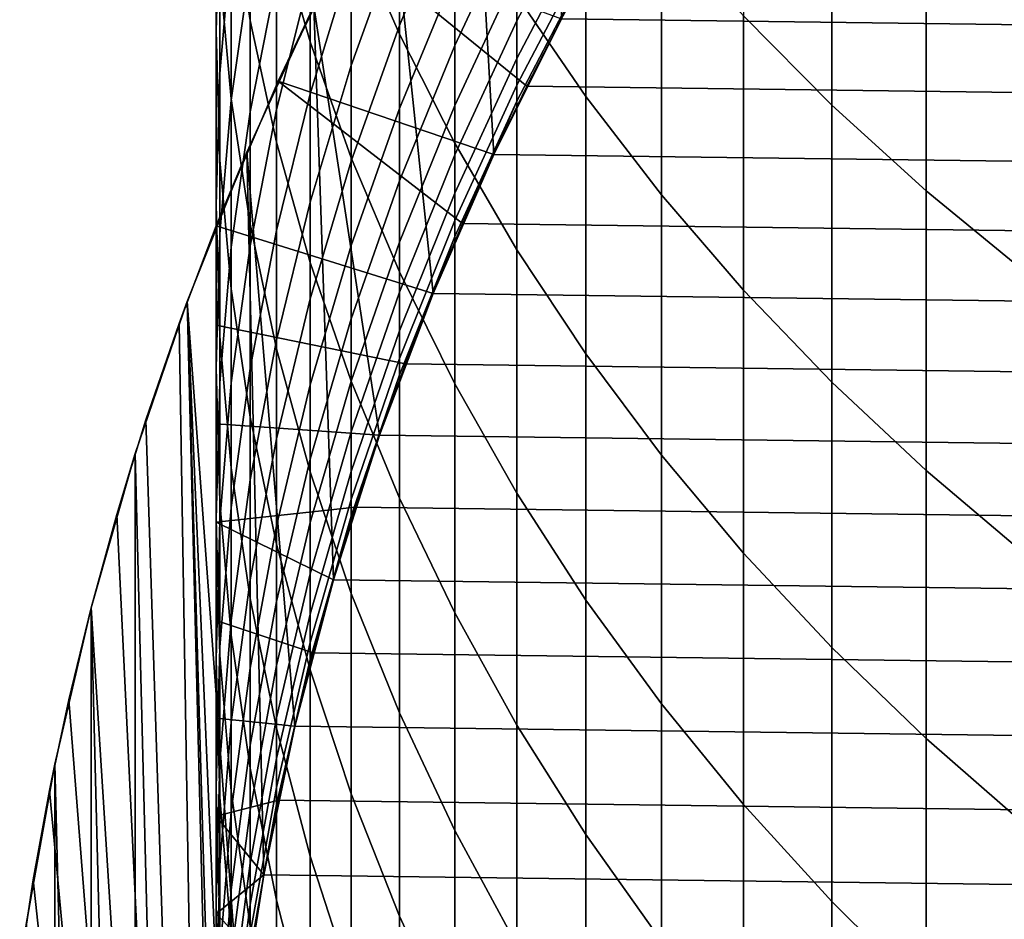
# Model space of a CAD drawing. Header units: metres. Extents: x -29 to 117, y -464 to 29.
# Tile 4 of 256: x -13.87 to -9.52, y -447.9 to -443.93. Entities that reach past the tile are written whole.
import ezdxf

# ---------------------------------------------------------------- set-up
doc = ezdxf.new("R2010")
doc.units = ezdxf.units.M
doc.layers.add('solid_24_501_056_XXX', color=7, linetype='CONTINUOUS')

msp = doc.modelspace()

# ---------------------------------------------------------------- linework, layer by layer
at = {"layer": 'solid_24_501_056_XXX'}
for points in [[(-11.880907, -442.631165, 283.947754), (-11.774165, -444.526001, 283.947754), (-11.474787, -443.927032, 283.947754), (-11.490692, -442.039062, 283.947754)], [(-12.403811, -443.504608, 319.824402), (-12.190778, -443.994965, 320.209076), (-12.190778, -442.898285, 321.557648), (-12.403811, -442.421722, 321.155975)], [(-12.933301, -443.393097, 315.607208), (-12.850088, -443.934174, 315.973419), (-12.850088, -442.986206, 317.322449), (-12.933301, -442.458313, 316.937469)], [(-12.73389, -443.51004, 317.704468), (-12.585003, -444.028442, 318.082489), (-12.585003, -443.006378, 319.433563), (-12.73389, -442.501556, 319.037537)], [(-12.983315, -443.411713, 311.863525), (-13, -443.981567, 312.19342), (-13, -443.166229, 313.546448), (-12.983315, -442.608307, 313.196777)], [(-12.240947, -443.242767, 283.947754), (-12.042194, -445.139343, 283.947754), (-11.774165, -444.526001, 283.947754), (-11.880907, -442.631165, 283.947754)], [(-11.671459, -443.823639, 322.337524), (-11.366506, -444.27005, 322.713745), (-11.366506, -443.085266, 324.070435), (-11.671459, -442.652344, 323.678772)], [(-10.669925, -443.914001, 324.82019), (-10.280085, -444.307709, 325.176361), (-10.280085, -443.036469, 326.532837), (-10.669925, -442.655548, 326.163055)], [(-12.933301, -443.588257, 310.194031), (-12.983315, -444.167816, 310.50293), (-12.983315, -443.411713, 311.863525), (-12.933301, -442.843353, 311.534485)], [(-12.983315, -443.724121, 313.896149), (-12.933301, -444.280609, 314.244934), (-12.933301, -443.393097, 315.607208), (-12.983315, -442.849213, 315.239105)], [(-12.190778, -443.994965, 320.209076), (-11.946451, -444.476227, 320.586578), (-11.946451, -443.365997, 321.951813), (-12.190778, -442.898285, 321.557648)], [(-12.850088, -443.934174, 315.973419), (-12.73389, -444.4711, 316.336792), (-12.73389, -443.51004, 317.704468), (-12.850088, -442.986206, 317.322449)], [(-11.946451, -443.368042, 300.6297), (-12.190778, -443.956055, 300.798157), (-12.190778, -443.54068, 302.157318), (-11.946451, -442.958954, 301.968323)], [(-12.850088, -443.698608, 308.541382), (-12.933301, -444.285645, 308.828247), (-12.933301, -443.588257, 310.194031), (-12.850088, -443.011658, 309.886749)], [(-12.585003, -444.028442, 318.082489), (-12.403811, -444.54007, 318.455627), (-12.403811, -443.504608, 319.824402), (-12.585003, -443.006378, 319.433563)], [(-10.280085, -444.307709, 325.176361), (-9.863855, -444.686249, 325.518829), (-9.863855, -443.402771, 326.888367), (-10.280085, -443.036469, 326.532837)], [(-12.73389, -443.745819, 306.908722), (-12.850088, -444.337952, 307.17276), (-12.850088, -443.698608, 308.541382), (-12.73389, -443.11615, 308.256714)], [(-12.190778, -443.54068, 302.157318), (-12.403811, -444.133453, 302.349884), (-12.403811, -443.663513, 303.714325), (-12.190778, -443.077881, 303.501068)], [(-11.366506, -444.27005, 322.713745), (-11.032375, -444.704071, 323.079529), (-11.032375, -443.506195, 324.451233), (-11.366506, -443.085266, 324.070435)], [(-12.585003, -443.733032, 305.298859), (-12.73389, -444.32782, 305.539429), (-12.73389, -443.745819, 306.908722), (-12.585003, -443.159851, 306.6474)], [(-12.403811, -443.663513, 303.714325), (-12.585003, -444.258514, 303.931), (-12.585003, -443.733032, 305.298859), (-12.403811, -443.145996, 305.061432)], [(-11.671459, -443.458527, 297.789429), (-11.946451, -444.044037, 297.913513), (-11.946451, -443.729889, 299.277527), (-11.671459, -443.149109, 299.132996)], [(-11.366506, -443.356842, 294.993256), (-11.671459, -443.935059, 295.073914), (-11.671459, -443.720612, 296.435852), (-11.366506, -443.145599, 296.334961)], [(-13, -443.981567, 312.19342), (-12.983315, -444.551392, 312.523315), (-12.983315, -443.724121, 313.896149), (-13, -443.166229, 313.546448)], [(-12.726333, -444.202393, 255.525116), (-12.569283, -443.871338, 283.947754), (-12.240947, -443.242767, 283.947754), (-12.421401, -443.578583, 255.525116)], [(-12.569283, -443.871338, 283.947754), (-12.278331, -445.765686, 283.947754), (-12.042194, -445.139343, 283.947754), (-12.240947, -443.242767, 283.947754)], [(-11.946451, -443.729889, 299.277527), (-12.190778, -444.323425, 299.425262), (-12.190778, -443.956055, 300.798157), (-11.946451, -443.368042, 300.6297)], [(-11.946451, -444.476227, 320.586578), (-11.671459, -444.947113, 320.955994), (-11.671459, -443.823639, 322.337524), (-11.946451, -443.365997, 321.951813)], [(-11.366506, -443.520844, 293.644958), (-11.671459, -444.101532, 293.705261), (-11.671459, -443.935059, 295.073914), (-11.366506, -443.356842, 294.993256)], [(-12.983315, -444.167816, 310.50293), (-13, -444.748901, 310.812622), (-13, -443.981567, 312.19342), (-12.983315, -443.411713, 311.863525)], [(-12.933301, -444.280609, 314.244934), (-12.850088, -444.834229, 314.591919), (-12.850088, -443.934174, 315.973419), (-12.933301, -443.393097, 315.607208)], [(-9.863855, -444.686249, 325.518829), (-9.422306, -445.048645, 325.84671), (-9.422306, -443.753448, 327.22879), (-9.863855, -443.402771, 326.888367)], [(-11.671459, -443.720612, 296.435852), (-11.946451, -444.31012, 296.539307), (-11.946451, -444.044037, 297.913513), (-11.671459, -443.458527, 297.789429)], [(-12.403811, -444.54007, 318.455627), (-12.190778, -445.04364, 318.822845), (-12.190778, -443.994965, 320.209076), (-12.403811, -443.504608, 319.824402)], [(-11.032375, -444.704071, 323.079529), (-10.669925, -445.124573, 323.43396), (-10.669925, -443.914001, 324.82019), (-11.032375, -443.506195, 324.451233)], [(-12.73389, -444.4711, 316.336792), (-12.585003, -445.002441, 316.696411), (-12.585003, -444.028442, 318.082489), (-12.73389, -443.51004, 317.704468)], [(-12.190778, -443.956055, 300.798157), (-12.403811, -444.555176, 300.969818), (-12.403811, -444.133453, 302.349884), (-12.190778, -443.54068, 302.157318)], [(-11.366506, -443.637451, 292.291748), (-11.671459, -444.219879, 292.331635), (-11.671459, -444.101532, 293.705261), (-11.366506, -443.520844, 293.644958)], [(-12.933301, -444.285645, 308.828247), (-12.983315, -444.875702, 309.116608), (-12.983315, -444.167816, 310.50293), (-12.933301, -443.588257, 310.194031)], [(-12.726333, -444.202393, 255.525116), (-12.421401, -443.578583, 255.525116), (-11.628416, -444.224762, 254.947769), (-11.774135, -444.52594, 254.947769)], [(-12.421401, -443.578583, 255.525116), (-11.474858, -443.927216, 254.947769), (-11.628416, -444.224762, 254.947769)], [(-11.366506, -443.706451, 290.935272), (-11.671459, -444.289948, 290.954681), (-11.671459, -444.219879, 292.331635), (-11.366506, -443.637451, 292.291748)], [(-11.313609, -443.633545, 254.947769), (11.474858, -443.927216, 254.947769), (11.628416, -444.224762, 254.947769), (-11.474858, -443.927216, 254.947769)], [(-12.403811, -444.133453, 302.349884), (-12.585003, -444.735687, 302.545563), (-12.585003, -444.258514, 303.931), (-12.403811, -443.663513, 303.714325)], [(-12.983315, -444.551392, 312.523315), (-12.933301, -445.119781, 312.852356), (-12.933301, -444.280609, 314.244934), (-12.983315, -443.724121, 313.896149)], [(-12.850088, -444.337952, 307.17276), (-12.933301, -444.934692, 307.438843), (-12.933301, -444.285645, 308.828247), (-12.850088, -443.698608, 308.541382)], [(-11.671459, -443.935059, 295.073914), (-11.946451, -444.527802, 295.156586), (-11.946451, -444.31012, 296.539307), (-11.671459, -443.720612, 296.435852)], [(-11.77413, -444.525909, 289.647766), (-11.671459, -444.289948, 290.954681), (-11.366506, -443.706451, 290.935272), (-11.474824, -443.927124, 289.647766)], [(-12.73389, -444.32782, 305.539429), (-12.850088, -444.928833, 305.782501), (-12.850088, -444.337952, 307.17276), (-12.73389, -443.745819, 306.908722)], [(-12.585003, -444.258514, 303.931), (-12.73389, -444.861389, 304.150543), (-12.73389, -444.32782, 305.539429), (-12.585003, -443.733032, 305.298859)], [(-11.946451, -444.044037, 297.913513), (-12.190778, -444.642395, 298.040314), (-12.190778, -444.323425, 299.425262), (-11.946451, -443.729889, 299.277527)], [(-11.671459, -444.947113, 320.955994), (-11.366506, -445.406464, 321.316315), (-11.366506, -444.27005, 322.713745), (-11.671459, -443.823639, 322.337524)], [(-13, -444.840668, 255.525116), (-12.86534, -444.515686, 283.947754), (-12.569283, -443.871338, 283.947754), (-12.726333, -444.202393, 255.525116)], [(-12.86534, -444.515686, 283.947754), (-12.652424, -447.050873, 283.947754), (-12.481971, -446.403595, 283.947754), (-12.569283, -443.871338, 283.947754)], [(-12.569283, -443.871338, 283.947754), (-12.481971, -446.403595, 283.947754), (-12.278331, -445.765686, 283.947754)], [(-12.850088, -444.834229, 314.591919), (-12.73389, -445.383575, 314.936249), (-12.73389, -444.4711, 316.336792), (-12.850088, -443.934174, 315.973419)], [(-11.671459, -444.101532, 293.705261), (-11.946451, -444.696838, 293.76709), (-11.946451, -444.527802, 295.156586), (-11.671459, -443.935059, 295.073914)], [(-11.474787, -443.927032, 283.947754), (-11.774165, -444.526001, 283.947754), (-11.77413, -444.525909, 289.647766), (-11.474824, -443.927124, 289.647766)], [(-11.474858, -443.927216, 254.947769), (11.628416, -444.224762, 254.947769), (11.774135, -444.52594, 254.947769), (-11.628416, -444.224762, 254.947769)], [(-10.669925, -445.124573, 323.43396), (-10.280085, -445.530518, 323.776093), (-10.280085, -444.307709, 325.176361), (-10.669925, -443.914001, 324.82019)], [(-13, -444.748901, 310.812622), (-12.983315, -445.329956, 311.122284), (-12.983315, -444.551392, 312.523315), (-13, -443.981567, 312.19342)], [(-12.190778, -444.323425, 299.425262), (-12.403811, -444.928223, 299.575775), (-12.403811, -444.555176, 300.969818), (-12.190778, -443.956055, 300.798157)], [(-12.585003, -445.002441, 316.696411), (-12.403811, -445.526855, 317.051331), (-12.403811, -444.54007, 318.455627), (-12.585003, -444.028442, 318.082489)], [(-12.190778, -445.04364, 318.822845), (-11.946451, -445.537842, 319.183228), (-11.946451, -444.476227, 320.586578), (-12.190778, -443.994965, 320.209076)], [(-11.946451, -444.31012, 296.539307), (-12.190778, -444.912567, 296.64502), (-12.190778, -444.642395, 298.040314), (-11.946451, -444.044037, 297.913513)], [(-11.671459, -444.219879, 292.331635), (-11.946451, -444.816986, 292.372528), (-11.946451, -444.696838, 293.76709), (-11.671459, -444.101532, 293.705261)], [(-12.403811, -444.555176, 300.969818), (-12.585003, -445.16394, 301.144226), (-12.585003, -444.735687, 302.545563), (-12.403811, -444.133453, 302.349884)], [(-12.983315, -444.875702, 309.116608), (-13, -445.467285, 309.405701), (-13, -444.748901, 310.812622), (-12.983315, -444.167816, 310.50293)], [(-13, -444.840668, 255.525116), (-12.726333, -444.202393, 255.525116), (-11.912127, -444.830933, 254.947769), (-12.042179, -445.139252, 254.947769)], [(-12.726333, -444.202393, 255.525116), (-11.774135, -444.52594, 254.947769), (-11.912127, -444.830933, 254.947769)], [(-11.671459, -444.289948, 290.954681), (-11.946451, -444.888092, 290.974609), (-11.946451, -444.816986, 292.372528), (-11.671459, -444.219879, 292.331635)], [(-11.628416, -444.224762, 254.947769), (11.774135, -444.52594, 254.947769), (11.912127, -444.830933, 254.947769), (-11.774135, -444.52594, 254.947769)], [(-12.933301, -444.934692, 307.438843), (-12.983315, -445.534515, 307.706299), (-12.983315, -444.875702, 309.116608), (-12.933301, -444.285645, 308.828247)], [(-12.933301, -445.119781, 312.852356), (-12.850088, -445.685211, 313.179718), (-12.850088, -444.834229, 314.591919), (-12.933301, -444.280609, 314.244934)], [(-12.585003, -444.735687, 302.545563), (-12.73389, -445.345886, 302.743805), (-12.73389, -444.861389, 304.150543), (-12.585003, -444.258514, 303.931)], [(-12.042212, -445.139343, 289.647766), (-11.946451, -444.888092, 290.974609), (-11.671459, -444.289948, 290.954681), (-11.77413, -444.525909, 289.647766)], [(-11.366506, -445.406464, 321.316315), (-11.032375, -445.853058, 321.666656), (-11.032375, -444.704071, 323.079529), (-11.366506, -444.27005, 322.713745)], [(-12.73389, -444.861389, 304.150543), (-12.850088, -445.470581, 304.372406), (-12.850088, -444.928833, 305.782501), (-12.73389, -444.32782, 305.539429)], [(-12.190778, -444.642395, 298.040314), (-12.403811, -445.252106, 298.169495), (-12.403811, -444.928223, 299.575775), (-12.190778, -444.323425, 299.425262)], [(-11.946451, -444.527802, 295.156586), (-12.190778, -445.133606, 295.241089), (-12.190778, -444.912567, 296.64502), (-11.946451, -444.31012, 296.539307)], [(-10.280085, -445.530518, 323.776093), (-9.863855, -445.920837, 324.105072), (-9.863855, -444.686249, 325.518829), (-10.280085, -444.307709, 325.176361)], [(-12.850088, -444.928833, 305.782501), (-12.933301, -445.534546, 306.027496), (-12.933301, -444.934692, 307.438843), (-12.850088, -444.337952, 307.17276)], [(-12.73389, -445.383575, 314.936249), (-12.585003, -445.927216, 315.276978), (-12.585003, -445.002441, 316.696411), (-12.73389, -444.4711, 316.336792)], [(-11.946451, -445.537842, 319.183228), (-11.671459, -446.021423, 319.535889), (-11.671459, -444.947113, 320.955994), (-11.946451, -444.476227, 320.586578)], [(-13.164126, -445.272552, 260.232025), (-13.128566, -445.174652, 283.947754), (-12.86534, -444.515686, 283.947754), (-13, -444.840668, 259.947754)], [(-13.128566, -445.174652, 283.947754), (-12.892403, -448.367737, 283.947754), (-12.789355, -447.706085, 283.947754), (-12.86534, -444.515686, 283.947754)], [(-13, -444.840668, 259.947754), (-12.86534, -444.515686, 283.947754), (-13, -444.840668, 255.525116)], [(-12.983315, -445.329956, 311.122284), (-12.933301, -445.909515, 311.431183), (-12.933301, -445.119781, 312.852356), (-12.983315, -444.551392, 312.523315)], [(-12.86534, -444.515686, 283.947754), (-12.789355, -447.706085, 283.947754), (-12.652424, -447.050873, 283.947754)], [(-12.403811, -445.526855, 317.051331), (-12.190778, -446.042999, 317.400665), (-12.190778, -445.04364, 318.822845), (-12.403811, -444.54007, 318.455627)], [(-11.946451, -444.696838, 293.76709), (-12.190778, -445.305206, 293.830292), (-12.190778, -445.133606, 295.241089), (-11.946451, -444.527802, 295.156586)], [(-11.774165, -444.526001, 283.947754), (-12.042194, -445.139343, 283.947754), (-12.042212, -445.139343, 289.647766), (-11.77413, -444.525909, 289.647766)], [(-11.774135, -444.52594, 254.947769), (11.912127, -444.830933, 254.947769), (12.042179, -445.139252, 254.947769), (-11.912127, -444.830933, 254.947769)], [(-12.403811, -444.928223, 299.575775), (-12.585003, -445.542725, 299.728699), (-12.585003, -445.16394, 301.144226), (-12.403811, -444.555176, 300.969818)], [(-12.190778, -444.912567, 296.64502), (-12.403811, -445.526428, 296.752747), (-12.403811, -445.252106, 298.169495), (-12.190778, -444.642395, 298.040314)], [(-11.946451, -444.816986, 292.372528), (-12.190778, -445.427216, 292.414337), (-12.190778, -445.305206, 293.830292), (-11.946451, -444.696838, 293.76709)], [(-11.032375, -445.853058, 321.666656), (-10.669925, -446.285736, 322.006104), (-10.669925, -445.124573, 323.43396), (-11.032375, -444.704071, 323.079529)], [(-9.863855, -445.920837, 324.105072), (-9.422306, -446.294556, 324.420013), (-9.422306, -445.048645, 325.84671), (-9.863855, -444.686249, 325.518829)], [(-13, -445.467285, 309.405701), (-12.983315, -446.058868, 309.694794), (-12.983315, -445.329956, 311.122284), (-13, -444.748901, 310.812622)], [(-12.585003, -445.16394, 301.144226), (-12.73389, -445.780731, 301.320923), (-12.73389, -445.345886, 302.743805), (-12.585003, -444.735687, 302.545563)], [(-13, -444.840668, 259.947754), (-13, -455.232971, 259.947754), (-13.164126, -445.272552, 260.232025)], [(-13, -445.2789, 255.434586), (-13, -444.840668, 255.525116), (-12.042179, -445.139252, 254.947769), (-12.164251, -445.450897, 254.947769)], [(-13, -444.840668, 259.947754), (-13, -449.60498, 254.951935), (-13, -450.036804, 254.947769)], [(-13, -450.468506, 254.951935), (-13, -444.840668, 259.947754), (-13, -450.036804, 254.947769)], [(-13, -444.840668, 259.947754), (-13, -444.840668, 255.525116), (-13, -445.2789, 255.434586)], [(-13, -444.840668, 259.947754), (-13, -445.2789, 255.434586), (-13, -445.715363, 255.351593)], [(-13, -444.840668, 259.947754), (-13, -445.715363, 255.351593), (-13, -446.149902, 255.276062)], [(-13, -444.840668, 259.947754), (-13, -446.149902, 255.276062), (-13, -446.583099, 255.208115)], [(-13, -444.840668, 259.947754), (-13, -446.583099, 255.208115), (-13, -447.015411, 255.147812)], [(-13, -444.840668, 259.947754), (-13, -447.015411, 255.147812), (-13, -447.447144, 255.09523)], [(-13, -444.840668, 259.947754), (-13, -447.447144, 255.09523), (-13, -447.878723, 255.050476)], [(-13, -444.840668, 259.947754), (-13, -447.878723, 255.050476), (-13, -448.310211, 255.013672)], [(-13, -444.840668, 259.947754), (-13, -448.310211, 255.013672), (-13, -448.741699, 254.984924)], [(-13, -444.840668, 259.947754), (-13, -448.741699, 254.984924), (-13, -449.173279, 254.96431)], [(-13, -444.840668, 259.947754), (-13, -449.173279, 254.96431), (-13, -449.60498, 254.951935)], [(-13, -454.794312, 255.434509), (-13, -455.232971, 255.525116), (-13, -455.232971, 259.947754), (-13, -444.840668, 259.947754)], [(-13, -450.899872, 254.964279), (-13, -444.840668, 259.947754), (-13, -450.468506, 254.951935)], [(-13, -451.33078, 254.984848), (-13, -444.840668, 259.947754), (-13, -450.899872, 254.964279)], [(-13, -451.761627, 255.013535), (-13, -444.840668, 259.947754), (-13, -451.33078, 254.984848)], [(-13, -452.192505, 255.050262), (-13, -444.840668, 259.947754), (-13, -451.761627, 255.013535)], [(-13, -452.623779, 255.094925), (-13, -444.840668, 259.947754), (-13, -452.192505, 255.050262)], [(-13, -453.055664, 255.147476), (-13, -444.840668, 259.947754), (-13, -452.623779, 255.094925)], [(-13, -453.488403, 255.207809), (-13, -444.840668, 259.947754), (-13, -453.055664, 255.147476)], [(-13, -453.92218, 255.275818), (-13, -444.840668, 259.947754), (-13, -453.488403, 255.207809)], [(-13, -454.35733, 255.351425), (-13, -444.840668, 259.947754), (-13, -453.92218, 255.275818)], [(-13, -454.794312, 255.434509), (-13, -444.840668, 259.947754), (-13, -454.35733, 255.351425)], [(-12.850088, -445.685211, 313.179718), (-12.73389, -446.246307, 313.504517), (-12.73389, -445.383575, 314.936249), (-12.850088, -444.834229, 314.591919)], [(-11.946451, -444.888092, 290.974609), (-12.190778, -445.49942, 290.994965), (-12.190778, -445.427216, 292.414337), (-11.946451, -444.816986, 292.372528)], [(-11.912127, -444.830933, 254.947769), (12.042179, -445.139252, 254.947769), (12.164251, -445.450897, 254.947769), (-12.042179, -445.139252, 254.947769)], [(-12.983315, -445.534515, 307.706299), (-13, -446.135864, 307.974457), (-13, -445.467285, 309.405701), (-12.983315, -444.875702, 309.116608)], [(-12.73389, -445.345886, 302.743805), (-12.850088, -445.962494, 302.944122), (-12.850088, -445.470581, 304.372406), (-12.73389, -444.861389, 304.150543)], [(-12.27836, -445.765747, 289.647766), (-12.190778, -445.49942, 290.994965), (-11.946451, -444.888092, 290.974609), (-12.042212, -445.139343, 289.647766)], [(-12.933301, -445.534546, 306.027496), (-12.983315, -446.143372, 306.273743), (-12.983315, -445.534515, 307.706299), (-12.933301, -444.934692, 307.438843)], [(-12.850088, -445.470581, 304.372406), (-12.933301, -446.084503, 304.595978), (-12.933301, -445.534546, 306.027496), (-12.850088, -444.928833, 305.782501)], [(-12.403811, -445.252106, 298.169495), (-12.585003, -445.871582, 298.300781), (-12.585003, -445.542725, 299.728699), (-12.403811, -444.928223, 299.575775)], [(-12.190778, -445.133606, 295.241089), (-12.403811, -445.750854, 295.327209), (-12.403811, -445.526428, 296.752747), (-12.190778, -444.912567, 296.64502)], [(-11.671459, -446.021423, 319.535889), (-11.366506, -446.493103, 319.879883), (-11.366506, -445.406464, 321.316315), (-11.671459, -444.947113, 320.955994)], [(-12.585003, -445.927216, 315.276978), (-12.403811, -446.463745, 315.613281), (-12.403811, -445.526855, 317.051331), (-12.585003, -445.002441, 316.696411)], [(-12.190778, -446.042999, 317.400665), (-11.946451, -446.549561, 317.7435), (-11.946451, -445.537842, 319.183228), (-12.190778, -445.04364, 318.822845)], [(-12.933301, -445.909515, 311.431183), (-12.850088, -446.486115, 311.738495), (-12.850088, -445.685211, 313.179718), (-12.933301, -445.119781, 312.852356)], [(-12.190778, -445.305206, 293.830292), (-12.403811, -445.92514, 293.894684), (-12.403811, -445.750854, 295.327209), (-12.190778, -445.133606, 295.241089)], [(-12.042194, -445.139343, 283.947754), (-12.278331, -445.765686, 283.947754), (-12.27836, -445.765747, 289.647766), (-12.042212, -445.139343, 289.647766)], [(-12.042179, -445.139252, 254.947769), (12.164251, -445.450897, 254.947769), (12.278382, -445.765869, 254.947769), (-12.164251, -445.450897, 254.947769)], [(-10.669925, -446.285736, 322.006104), (-10.280085, -446.703461, 322.333771), (-10.280085, -445.530518, 323.776093), (-10.669925, -445.124573, 323.43396)], [(-13.43966, -446.115845, 260.70929), (-13.357957, -445.845795, 283.947754), (-13.128566, -445.174652, 283.947754), (-13.310669, -445.697632, 260.48587)], [(-13.357957, -445.845795, 283.947754), (-13.128566, -454.898987, 283.947754), (-12.996817, -450.371643, 283.947754), (-13.128566, -445.174652, 283.947754)], [(-13.164126, -445.272552, 260.232025), (-13.310669, -445.697632, 260.48587), (-13.128566, -445.174652, 283.947754)], [(-12.996817, -450.371643, 283.947754), (-12.995685, -450.371613, 283.947754), (-12.995685, -449.701996, 283.947754), (-13.128566, -445.174652, 283.947754)], [(-13.128566, -445.174652, 283.947754), (-12.995685, -449.701996, 283.947754), (-12.961217, -449.033539, 283.947754)], [(-13.128566, -445.174652, 283.947754), (-12.961217, -449.033539, 283.947754), (-12.892403, -448.367737, 283.947754)], [(-12.585003, -445.542725, 299.728699), (-12.73389, -446.165344, 299.883667), (-12.73389, -445.780731, 301.320923), (-12.585003, -445.16394, 301.144226)], [(-13.164126, -445.272552, 260.232025), (-13, -455.232971, 259.947754), (-13.310669, -445.697632, 260.48587)], [(-13, -445.715363, 255.351593), (-13, -445.2789, 255.434586), (-12.164251, -445.450897, 254.947769), (-12.278382, -445.765869, 254.947769)], [(-12.403811, -445.526428, 296.752747), (-12.585003, -446.150146, 296.862183), (-12.585003, -445.871582, 298.300781), (-12.403811, -445.252106, 298.169495)], [(-12.983315, -446.058868, 309.694794), (-12.933301, -446.648926, 309.983154), (-12.933301, -445.909515, 311.431183), (-12.983315, -445.329956, 311.122284)], [(-12.190778, -445.427216, 292.414337), (-12.403811, -446.048981, 292.456909), (-12.403811, -445.92514, 293.894684), (-12.190778, -445.305206, 293.830292)], [(-12.73389, -445.780731, 301.320923), (-12.850088, -446.403961, 301.499481), (-12.850088, -445.962494, 302.944122), (-12.73389, -445.345886, 302.743805)], [(-12.73389, -446.246307, 313.504517), (-12.585003, -446.801575, 313.825989), (-12.585003, -445.927216, 315.276978), (-12.73389, -445.383575, 314.936249)], [(-11.366506, -446.493103, 319.879883), (-11.032375, -446.951721, 320.214325), (-11.032375, -445.853058, 321.666656), (-11.366506, -445.406464, 321.316315)], [(-13, -446.135864, 307.974457), (-12.983315, -446.737213, 308.242615), (-12.983315, -446.058868, 309.694794), (-13, -445.467285, 309.405701)], [(-12.190778, -445.49942, 290.994965), (-12.403811, -446.122314, 291.015686), (-12.403811, -446.048981, 292.456909), (-12.190778, -445.427216, 292.414337)], [(-12.164251, -445.450897, 254.947769), (12.278382, -445.765869, 254.947769), (12.38431, -446.083466, 254.947769), (-12.278382, -445.765869, 254.947769)], [(-12.850088, -445.962494, 302.944122), (-12.933301, -446.583893, 303.146027), (-12.933301, -446.084503, 304.595978), (-12.850088, -445.470581, 304.372406)], [(-12.481948, -446.403503, 289.647766), (-12.403811, -446.122314, 291.015686), (-12.190778, -445.49942, 290.994965), (-12.27836, -445.765747, 289.647766)], [(-12.983315, -446.143372, 306.273743), (-13, -446.753784, 306.52063), (-13, -446.135864, 307.974457), (-12.983315, -445.534515, 307.706299)], [(-12.933301, -446.084503, 304.595978), (-12.983315, -446.70163, 304.820709), (-12.983315, -446.143372, 306.273743), (-12.933301, -445.534546, 306.027496)], [(-12.585003, -445.871582, 298.300781), (-12.73389, -446.499268, 298.433777), (-12.73389, -446.165344, 299.883667), (-12.585003, -445.542725, 299.728699)], [(-12.403811, -445.750854, 295.327209), (-12.585003, -446.378021, 295.414703), (-12.585003, -446.150146, 296.862183), (-12.403811, -445.526428, 296.752747)], [(-12.403811, -446.463745, 315.613281), (-12.190778, -446.991852, 315.944275), (-12.190778, -446.042999, 317.400665), (-12.403811, -445.526855, 317.051331)], [(-11.946451, -446.549561, 317.7435), (-11.671459, -447.045227, 318.078949), (-11.671459, -446.021423, 319.535889), (-11.946451, -445.537842, 319.183228)], [(-10.280085, -446.703461, 322.333771), (-9.863855, -447.105072, 322.648834), (-9.863855, -445.920837, 324.105072), (-10.280085, -445.530518, 323.776093)], [(-13.310669, -445.697632, 260.48587), (-13, -455.232971, 259.947754), (-13.43966, -446.115845, 260.70929)], [(-13, -446.149902, 255.276062), (-13, -445.715363, 255.351593), (-12.278382, -445.765869, 254.947769), (-12.38431, -446.083466, 254.947769)], [(-12.850088, -446.486115, 311.738495), (-12.73389, -447.058258, 312.043396), (-12.73389, -446.246307, 313.504517), (-12.850088, -445.685211, 313.179718)], [(-12.403811, -445.92514, 293.894684), (-12.585003, -446.554962, 293.960114), (-12.585003, -446.378021, 295.414703), (-12.403811, -445.750854, 295.327209)], [(-12.278331, -445.765686, 283.947754), (-12.481971, -446.403595, 283.947754), (-12.481948, -446.403503, 289.647766), (-12.27836, -445.765747, 289.647766)], [(-12.278382, -445.765869, 254.947769), (12.38431, -446.083466, 254.947769), (12.48195, -446.403503, 254.947769), (-12.38431, -446.083466, 254.947769)], [(-12.73389, -446.165344, 299.883667), (-12.850088, -446.794464, 300.040222), (-12.850088, -446.403961, 301.499481), (-12.73389, -445.780731, 301.320923)], [(-13.553141, -446.527771, 260.905823), (-13.553053, -446.527588, 283.947754), (-13.357957, -445.845795, 283.947754), (-13.43966, -446.115845, 260.70929)], [(-13.357957, -445.845795, 283.947754), (-13.553053, -446.527588, 283.947754), (-13.357957, -454.227844, 283.947754)], [(-13.357957, -445.845795, 283.947754), (-13.357957, -454.227844, 283.947754), (-13.128566, -454.898987, 283.947754)], [(-11.032375, -446.951721, 320.214325), (-10.669925, -447.396088, 320.538361), (-10.669925, -446.285736, 322.006104), (-11.032375, -445.853058, 321.666656)], [(-12.585003, -446.150146, 296.862183), (-12.73389, -446.782104, 296.973083), (-12.73389, -446.499268, 298.433777), (-12.585003, -445.871582, 298.300781)], [(-12.933301, -446.648926, 309.983154), (-12.850088, -447.235962, 310.27005), (-12.850088, -446.486115, 311.738495), (-12.933301, -445.909515, 311.431183)], [(-12.403811, -446.048981, 292.456909), (-12.585003, -446.680756, 292.500183), (-12.585003, -446.554962, 293.960114), (-12.403811, -445.92514, 293.894684)], [(-12.585003, -446.801575, 313.825989), (-12.403811, -447.349609, 314.14325), (-12.403811, -446.463745, 315.613281), (-12.585003, -445.927216, 315.276978)], [(-9.863855, -447.105072, 322.648834), (-9.422306, -447.489594, 322.9505), (-9.422306, -446.294556, 324.420013), (-9.863855, -445.920837, 324.105072)], [(-12.850088, -446.403961, 301.499481), (-12.933301, -447.032074, 301.679443), (-12.933301, -446.583893, 303.146027), (-12.850088, -445.962494, 302.944122)], [(-11.671459, -447.045227, 318.078949), (-11.366506, -447.528687, 318.406158), (-11.366506, -446.493103, 319.879883), (-11.671459, -446.021423, 319.535889)], [(-12.983315, -446.737213, 308.242615), (-12.933301, -447.337036, 308.510101), (-12.933301, -446.648926, 309.983154), (-12.983315, -446.058868, 309.694794)], [(-12.403811, -446.122314, 291.015686), (-12.585003, -446.755219, 291.036774), (-12.585003, -446.680756, 292.500183), (-12.403811, -446.048981, 292.456909)], [(-12.190778, -446.991852, 315.944275), (-11.946451, -447.510132, 316.269135), (-11.946451, -446.549561, 317.7435), (-12.190778, -446.042999, 317.400665)], [(-13.43966, -446.115845, 260.70929), (-13, -455.232971, 259.947754), (-13.553141, -446.527771, 260.905823)], [(-13, -446.149902, 255.276062), (-12.38431, -446.083466, 254.947769), (-12.48195, -446.403503, 254.947769)], [(-12.933301, -446.583893, 303.146027), (-12.983315, -447.208496, 303.348969), (-12.983315, -446.70163, 304.820709), (-12.933301, -446.084503, 304.595978)], [(-12.38431, -446.083466, 254.947769), (12.48195, -446.403503, 254.947769), (12.57137, -446.726135, 254.947769), (-12.48195, -446.403503, 254.947769)], [(-13, -446.753784, 306.52063), (-12.983315, -447.364197, 306.767517), (-12.983315, -446.737213, 308.242615), (-13, -446.135864, 307.974457)], [(-12.983315, -446.70163, 304.820709), (-13, -447.320312, 305.046021), (-13, -446.753784, 306.52063), (-12.983315, -446.143372, 306.273743)], [(-13, -446.149902, 255.276062), (-12.48195, -446.403503, 254.947769), (-12.57137, -446.726135, 254.947769), (-13, -446.583099, 255.208115)], [(-12.585003, -446.378021, 295.414703), (-12.73389, -447.013489, 295.503326), (-12.73389, -446.782104, 296.973083), (-12.585003, -446.150146, 296.862183)], [(-12.652437, -447.050873, 289.647766), (-12.585003, -446.755219, 291.036774), (-12.403811, -446.122314, 291.015686), (-12.481948, -446.403503, 289.647766)], [(-12.73389, -446.499268, 298.433777), (-12.850088, -447.133484, 298.568176), (-12.850088, -446.794464, 300.040222), (-12.73389, -446.165344, 299.883667)], [(-12.73389, -447.058258, 312.043396), (-12.585003, -447.624481, 312.345184), (-12.585003, -446.801575, 313.825989), (-12.73389, -446.246307, 313.504517)], [(-10.669925, -447.396088, 320.538361), (-10.280085, -447.825012, 320.851166), (-10.280085, -446.703461, 322.333771), (-10.669925, -446.285736, 322.006104)], [(-12.585003, -446.554962, 293.960114), (-12.73389, -447.193146, 294.026398), (-12.73389, -447.013489, 295.503326), (-12.585003, -446.378021, 295.414703)], [(-12.850088, -446.794464, 300.040222), (-12.933301, -447.428497, 300.198029), (-12.933301, -447.032074, 301.679443), (-12.850088, -446.403961, 301.499481)], [(-12.481971, -446.403595, 283.947754), (-12.652424, -447.050873, 283.947754), (-12.652437, -447.050873, 289.647766), (-12.481948, -446.403503, 289.647766)], [(-12.48195, -446.403503, 254.947769), (12.57137, -446.726135, 254.947769), (12.652424, -447.050812, 254.947769), (-12.57137, -446.726135, 254.947769)], [(-12.403811, -447.349609, 314.14325), (-12.190778, -447.888977, 314.455505), (-12.190778, -446.991852, 315.944275), (-12.403811, -446.463745, 315.613281)], [(-12.850088, -447.235962, 310.27005), (-12.73389, -447.818451, 310.554688), (-12.73389, -447.058258, 312.043396), (-12.850088, -446.486115, 311.738495)], [(-12.73389, -446.782104, 296.973083), (-12.850088, -447.420654, 297.085114), (-12.850088, -447.133484, 298.568176), (-12.73389, -446.499268, 298.433777)], [(-11.366506, -447.528687, 318.406158), (-11.032375, -447.998749, 318.724304), (-11.032375, -446.951721, 320.214325), (-11.366506, -446.493103, 319.879883)], [(-13.736552, -447.33374, 261.223511), (-13.713416, -447.218628, 283.947754), (-13.553053, -446.527588, 283.947754), (-13.651797, -446.933685, 261.076721)], [(-13.553053, -446.527588, 283.947754), (-13.713416, -447.218628, 283.947754), (-13.553053, -453.546051, 283.947754)], [(-13.553141, -446.527771, 260.905823), (-13.651797, -446.933685, 261.076721), (-13.553053, -446.527588, 283.947754)], [(-13.553141, -446.527771, 260.905823), (-13, -455.232971, 259.947754), (-13.651797, -446.933685, 261.076721)], [(-13.553053, -446.527588, 283.947754), (-13.553053, -453.546051, 283.947754), (-13.357957, -454.227844, 283.947754)], [(-11.946451, -447.510132, 316.269135), (-11.671459, -448.017242, 316.586975), (-11.671459, -447.045227, 318.078949), (-11.946451, -446.549561, 317.7435)], [(-13, -447.015411, 255.147812), (-13, -446.583099, 255.208115), (-12.57137, -446.726135, 254.947769), (-12.652424, -447.050812, 254.947769)], [(-12.933301, -447.032074, 301.679443), (-12.983315, -447.663422, 301.860321), (-12.983315, -447.208496, 303.348969), (-12.933301, -446.583893, 303.146027)], [(-12.585003, -446.680756, 292.500183), (-12.73389, -447.320862, 292.544037), (-12.73389, -447.193146, 294.026398), (-12.585003, -446.554962, 293.960114)], [(-12.933301, -447.337036, 308.510101), (-12.850088, -447.933777, 308.776184), (-12.850088, -447.235962, 310.27005), (-12.933301, -446.648926, 309.983154)], [(-12.585003, -446.755219, 291.036774), (-12.73389, -447.396454, 291.058136), (-12.73389, -447.320862, 292.544037), (-12.585003, -446.680756, 292.500183)], [(-12.983315, -447.208496, 303.348969), (-13, -447.834717, 303.552399), (-13, -447.320312, 305.046021), (-12.983315, -446.70163, 304.820709)], [(-12.57137, -446.726135, 254.947769), (12.652424, -447.050812, 254.947769), (12.725086, -447.377502, 254.947769), (-12.652424, -447.050812, 254.947769)], [(-10.280085, -447.825012, 320.851166), (-9.863855, -448.237457, 321.151947), (-9.863855, -447.105072, 322.648834), (-10.280085, -446.703461, 322.333771)], [(-13, -447.320312, 305.046021), (-12.983315, -447.938995, 305.271301), (-12.983315, -447.364197, 306.767517), (-13, -446.753784, 306.52063)], [(-12.983315, -447.364197, 306.767517), (-12.933301, -447.973022, 307.013763), (-12.933301, -447.337036, 308.510101), (-12.983315, -446.737213, 308.242615)], [(-12.789373, -447.706146, 289.647766), (-12.73389, -447.396454, 291.058136), (-12.585003, -446.755219, 291.036774), (-12.652437, -447.050873, 289.647766)], [(-12.850088, -447.133484, 298.568176), (-12.933301, -447.772675, 298.703613), (-12.933301, -447.428497, 300.198029), (-12.850088, -446.794464, 300.040222)], [(-12.73389, -447.013489, 295.503326), (-12.850088, -447.655579, 295.592896), (-12.850088, -447.420654, 297.085114), (-12.73389, -446.782104, 296.973083)], [(-12.585003, -447.624481, 312.345184), (-12.403811, -448.183289, 312.643005), (-12.403811, -447.349609, 314.14325), (-12.585003, -446.801575, 313.825989)], [(-13.651797, -446.933685, 261.076721), (-13, -455.232971, 259.947754), (-13.736552, -447.33374, 261.223511)], [(-11.032375, -447.998749, 318.724304), (-10.669925, -448.454224, 319.032562), (-10.669925, -447.396088, 320.538361), (-11.032375, -446.951721, 320.214325)], [(-13, -447.447144, 255.09523), (-13, -447.015411, 255.147812), (-12.652424, -447.050812, 254.947769), (-12.725086, -447.377502, 254.947769)], [(-12.933301, -447.428497, 300.198029), (-12.983315, -448.065796, 300.356628), (-12.983315, -447.663422, 301.860321), (-12.933301, -447.032074, 301.679443)], [(-12.73389, -447.193146, 294.026398), (-12.850088, -447.837982, 294.093353), (-12.850088, -447.655579, 295.592896), (-12.73389, -447.013489, 295.503326)], [(-12.190778, -447.888977, 314.455505), (-11.946451, -448.418335, 314.761932), (-11.946451, -447.510132, 316.269135), (-12.190778, -446.991852, 315.944275)], [(-12.652424, -447.050873, 283.947754), (-12.789355, -447.706085, 283.947754), (-12.789373, -447.706146, 289.647766), (-12.652437, -447.050873, 289.647766)], [(-12.73389, -447.818451, 310.554688), (-12.585003, -448.394897, 310.836395), (-12.585003, -447.624481, 312.345184), (-12.73389, -447.058258, 312.043396)], [(-12.652424, -447.050812, 254.947769), (12.725086, -447.377502, 254.947769), (12.789379, -447.706268, 254.947769), (-12.725086, -447.377502, 254.947769)], [(-11.671459, -448.017242, 316.586975), (-11.366506, -448.511902, 316.897034), (-11.366506, -447.528687, 318.406158), (-11.671459, -447.045227, 318.078949)], [(-9.863855, -448.237457, 321.151947), (-9.422306, -448.632355, 321.439911), (-9.422306, -447.489594, 322.9505), (-9.863855, -447.105072, 322.648834)], [(-12.850088, -447.420654, 297.085114), (-12.933301, -448.064209, 297.198059), (-12.933301, -447.772675, 298.703613), (-12.850088, -447.133484, 298.568176)], [(-12.73389, -447.320862, 292.544037), (-12.850088, -447.967651, 292.588348), (-12.850088, -447.837982, 294.093353), (-12.73389, -447.193146, 294.026398)], [(-13.868218, -448.120544, 261.451569), (-13.838543, -447.91684, 283.947754), (-13.713416, -447.218628, 283.947754), (-13.808559, -447.729248, 261.348236)], [(-13.713416, -447.218628, 283.947754), (-13.838543, -447.91684, 283.947754), (-13.713416, -452.855011, 283.947754)], [(-13.736552, -447.33374, 261.223511), (-13.808559, -447.729248, 261.348236), (-13.713416, -447.218628, 283.947754)], [(-13.713416, -447.218628, 283.947754), (-13.713416, -452.855011, 283.947754), (-13.553053, -453.546051, 283.947754)], [(-12.983315, -447.663422, 301.860321), (-13, -448.296387, 302.041656), (-13, -447.834717, 303.552399), (-12.983315, -447.208496, 303.348969)], [(-12.850088, -447.933777, 308.776184), (-12.73389, -448.525879, 309.040222), (-12.73389, -447.818451, 310.554688), (-12.850088, -447.235962, 310.27005)], [(-13.736552, -447.33374, 261.223511), (-13, -455.232971, 259.947754), (-13.808559, -447.729248, 261.348236)], [(-13, -447.834717, 303.552399), (-12.983315, -448.460938, 303.755859), (-12.983315, -447.938995, 305.271301), (-13, -447.320312, 305.046021)], [(-12.933301, -447.973022, 307.013763), (-12.850088, -448.578735, 307.258759), (-12.850088, -447.933777, 308.776184), (-12.933301, -447.337036, 308.510101)], [(-12.73389, -447.396454, 291.058136), (-12.850088, -448.044403, 291.079681), (-12.850088, -447.967651, 292.588348), (-12.73389, -447.320862, 292.544037)], [(-13, -447.447144, 255.09523), (-12.725086, -447.377502, 254.947769), (-12.789379, -447.706268, 254.947769)], [(-12.983315, -447.938995, 305.271301), (-12.933301, -448.556091, 305.496033), (-12.933301, -447.973022, 307.013763), (-12.983315, -447.364197, 306.767517)], [(-12.725086, -447.377502, 254.947769), (12.789379, -447.706268, 254.947769), (12.845159, -448.036346, 254.947769), (-12.789379, -447.706268, 254.947769)], [(-12.403811, -448.183289, 312.643005), (-12.190778, -448.733307, 312.936127), (-12.190778, -447.888977, 314.455505), (-12.403811, -447.349609, 314.14325)], [(-12.850088, -447.655579, 295.592896), (-12.933301, -448.302704, 295.683167), (-12.933301, -448.064209, 297.198059), (-12.850088, -447.420654, 297.085114)], [(-12.892395, -448.367645, 289.647766), (-12.850088, -448.044403, 291.079681), (-12.73389, -447.396454, 291.058136), (-12.789373, -447.706146, 289.647766)], [(-10.669925, -448.454224, 319.032562), (-10.280085, -448.89386, 319.330109), (-10.280085, -447.825012, 320.851166), (-10.669925, -447.396088, 320.538361)], [(-13, -447.878723, 255.050476), (-13, -447.447144, 255.09523), (-12.789379, -447.706268, 254.947769)], [(-12.933301, -447.772675, 298.703613), (-12.983315, -448.415161, 298.839752), (-12.983315, -448.065796, 300.356628), (-12.933301, -447.428497, 300.198029)], [(-11.946451, -448.418335, 314.761932), (-11.671459, -448.93631, 315.061798), (-11.671459, -448.017242, 316.586975), (-11.946451, -447.510132, 316.269135)], [(-11.366506, -448.511902, 316.897034), (-11.032375, -448.992859, 317.198456), (-11.032375, -447.998749, 318.724304), (-11.366506, -447.528687, 318.406158)], [(-12.585003, -448.394897, 310.836395), (-12.403811, -448.963837, 311.114441), (-12.403811, -448.183289, 312.643005), (-12.585003, -447.624481, 312.345184)], [(-12.983315, -448.065796, 300.356628), (-13, -448.704742, 300.515656), (-13, -448.296387, 302.041656), (-12.983315, -447.663422, 301.860321)], [(-12.850088, -447.837982, 294.093353), (-12.933301, -448.487885, 294.160858), (-12.933301, -448.302704, 295.683167), (-12.850088, -447.655579, 295.592896)], [(-13.808559, -447.729248, 261.348236), (-13, -455.232971, 259.947754), (-13.868218, -448.120544, 261.451569)], [(-13, -447.878723, 255.050476), (-12.789379, -447.706268, 254.947769), (-12.845159, -448.036346, 254.947769)], [(-12.789355, -447.706085, 283.947754), (-12.892403, -448.367737, 283.947754), (-12.892395, -448.367645, 289.647766), (-12.789373, -447.706146, 289.647766)], [(-12.789379, -447.706268, 254.947769), (12.845159, -448.036346, 254.947769), (12.892389, -448.367615, 254.947769), (-12.845159, -448.036346, 254.947769)], [(-12.933301, -448.064209, 297.198059), (-12.983315, -448.71106, 297.311554), (-12.983315, -448.415161, 298.839752), (-12.933301, -447.772675, 298.703613)], [(-13, -448.296387, 302.041656), (-12.983315, -448.929352, 302.223022), (-12.983315, -448.460938, 303.755859), (-13, -447.834717, 303.552399)], [(-12.850088, -447.967651, 292.588348), (-12.933301, -448.619507, 292.632996), (-12.933301, -448.487885, 294.160858), (-12.850088, -447.837982, 294.093353)], [(-12.73389, -448.525879, 309.040222), (-12.585003, -449.111877, 309.301514), (-12.585003, -448.394897, 310.836395), (-12.73389, -447.818451, 310.554688)], [(-10.280085, -448.89386, 319.330109), (-9.863855, -449.31662, 319.616241), (-9.863855, -448.237457, 321.151947), (-10.280085, -447.825012, 320.851166)], [(-13, -447.878723, 255.050476), (-12.845159, -448.036346, 254.947769), (-12.892389, -448.367615, 254.947769), (-13, -448.310211, 255.013672)], [(-12.190778, -448.733307, 312.936127), (-11.946451, -449.273102, 313.223816), (-11.946451, -448.418335, 314.761932), (-12.190778, -447.888977, 314.455505)]]:
    msp.add_3dface(points, dxfattribs=at)

doc.saveas('drawing.dxf')
